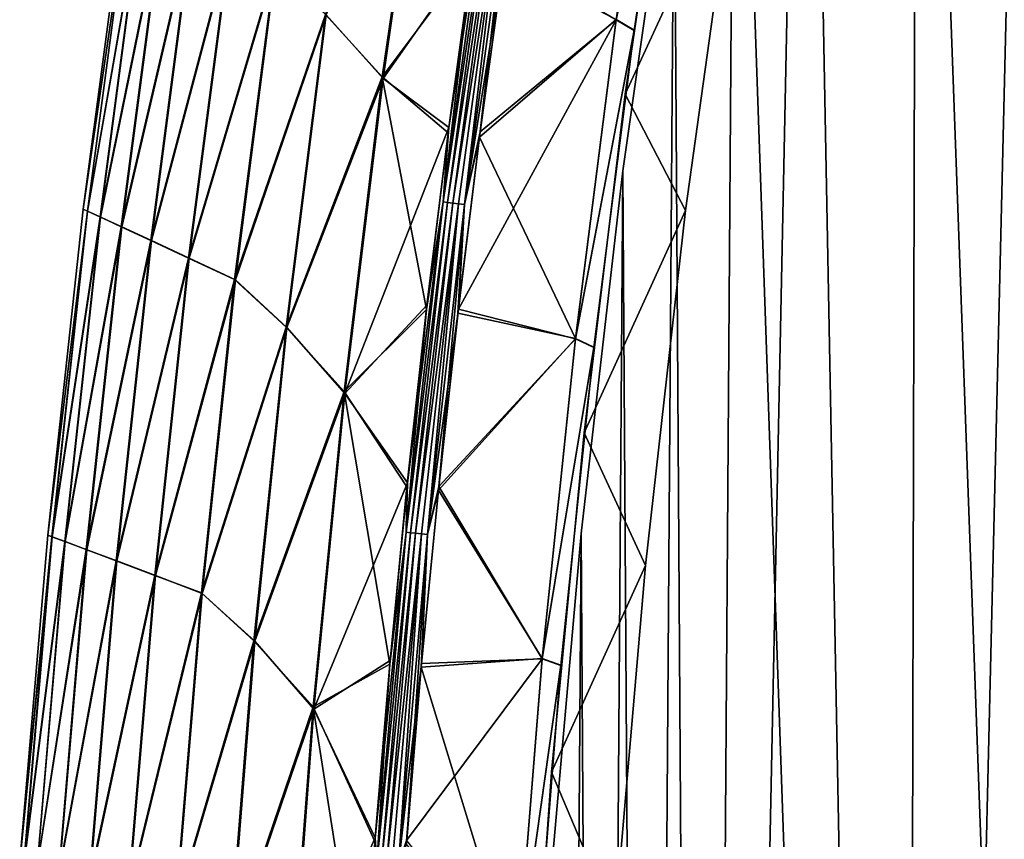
# Model space of a CAD drawing. Header units: millimetres. Extents: x -101 to 102, y -40 to 284.
# Tile 141 of 183: x -95 to -69, y 163 to 185. Entities that reach past the tile are written whole.
import ezdxf

# ---------------------------------------------------------------- set-up
doc = ezdxf.new("R2010")
doc.units = ezdxf.units.MM
doc.header["$LTSCALE"] = 65.185185
for name, color, linetype in [('14', 7, 'CONTINUOUS'), ('50', 7, 'CONTINUOUS'), ('60', 7, 'CONTINUOUS'), ('62', 7, 'CONTINUOUS'), ('64', 7, 'CONTINUOUS'), ('65', 7, 'CONTINUOUS'), ('67', 7, 'CONTINUOUS'), ('68', 7, 'CONTINUOUS'), ('70', 7, 'CONTINUOUS'), ('71', 7, 'CONTINUOUS'), ('79', 7, 'CONTINUOUS')]:
    doc.layers.add(name, color=color, linetype=linetype)

msp = doc.modelspace()

# ---------------------------------------------------------------- linework, layer by layer
at = {"layer": '14', "color": 7, "linetype": 'Continuous'}
for points in [[(-70.973, 210.026, -36.5), (-67.99, 210.236, -36.5), (-71.316, 70.482, -36.5), (-70.973, 210.026, -36.5)], [(-71.316, 70.482, -36.5), (-67.99, 210.236, -36.5), (-65.788, 67.222, -36.5), (-71.316, 70.482, -36.5)], [(-73.943, 209.677, -36.5), (-70.973, 210.026, -36.5), (-71.316, 70.482, -36.5), (-73.943, 209.677, -36.5)], [(-75.834, 200.102, -36.5), (-73.943, 209.677, -36.5), (-76.724, 73.945, -36.5), (-75.834, 200.102, -36.5)], [(-76.724, 73.945, -36.5), (-73.943, 209.677, -36.5), (-71.316, 70.482, -36.5), (-76.724, 73.945, -36.5)], [(-77.466, 190.489, -36.5), (-75.834, 200.102, -36.5), (-76.724, 73.945, -36.5), (-77.466, 190.489, -36.5)], [(-78.84, 180.835, -36.5), (-77.466, 190.489, -36.5), (-78.221, 83.589, -36.5), (-78.84, 180.835, -36.5)], [(-78.221, 83.589, -36.5), (-77.466, 190.489, -36.5), (-76.724, 73.945, -36.5), (-78.221, 83.589, -36.5)], [(-79.954, 171.142, -36.5), (-78.84, 180.835, -36.5), (-79.458, 93.261, -36.5), (-79.954, 171.142, -36.5)], [(-79.458, 93.261, -36.5), (-78.84, 180.835, -36.5), (-78.221, 83.589, -36.5), (-79.458, 93.261, -36.5)], [(-80.807, 161.428, -36.5), (-79.954, 171.142, -36.5), (-80.435, 102.963, -36.5), (-80.807, 161.428, -36.5)], [(-80.435, 102.963, -36.5), (-79.954, 171.142, -36.5), (-79.458, 93.261, -36.5), (-80.435, 102.963, -36.5)]]:
    msp.add_3dface(points, dxfattribs=at)
at = {"layer": '50', "color": 7, "linetype": 'Continuous'}
for points in [[(-86.795, 185.024, -28.411), (-84.056, 191.743, -32.207), (-85.272, 183.352, -32.207), (-86.795, 185.024, -28.411)], [(-84.056, 191.743, -32.207), (-82.864, 186.576, -35.894), (-85.272, 183.352, -32.207), (-84.056, 191.743, -32.207)], [(-85.248, 183.306, 32.267), (-84.033, 191.703, 32.267), (-86.771, 185.01, 28.473), (-85.248, 183.306, 32.267)], [(-84.033, 191.703, 32.267), (-85.248, 183.306, 32.267), (-82.84, 186.743, 35.894), (-84.033, 191.703, 32.267)], [(-92.116, 188.512, 0.033), (-92.007, 188.449, -4.138), (-93.27, 179.817, 0.033), (-92.116, 188.512, 0.033)], [(-92.116, 188.512, 0.033), (-93.27, 179.817, 0.033), (-92.003, 188.445, 4.205), (-92.116, 188.512, 0.033)], [(-92.007, 188.449, -4.138), (-93.158, 179.763, -4.138), (-93.27, 179.817, 0.033), (-92.007, 188.449, -4.138)], [(-92.003, 188.445, 4.205), (-93.27, 179.817, 0.033), (-93.155, 179.759, 4.205), (-92.003, 188.445, 4.205)], [(-93.158, 179.763, -4.138), (-92.007, 188.449, -4.138), (-91.674, 188.263, -8.296), (-93.158, 179.763, -4.138)], [(-92.003, 188.445, 4.205), (-93.155, 179.759, 4.205), (-91.667, 188.26, 8.362), (-92.003, 188.445, 4.205)], [(-93.158, 179.763, -4.138), (-91.674, 188.263, -8.296), (-92.819, 179.605, -8.296), (-93.158, 179.763, -4.138)], [(-91.667, 188.26, 8.362), (-93.155, 179.759, 4.205), (-92.812, 179.603, 8.362), (-91.667, 188.26, 8.362)], [(-91.674, 188.263, -8.296), (-91.12, 187.955, -12.427), (-92.819, 179.605, -8.296), (-91.674, 188.263, -8.296)], [(-91.667, 188.26, 8.362), (-92.812, 179.603, 8.362), (-91.109, 187.949, 12.492), (-91.667, 188.26, 8.362)], [(-91.12, 187.955, -12.427), (-92.254, 179.343, -12.427), (-92.819, 179.605, -8.296), (-91.12, 187.955, -12.427)], [(-91.109, 187.949, 12.492), (-92.812, 179.603, 8.362), (-92.243, 179.338, 12.492), (-91.109, 187.949, 12.492)], [(-91.12, 187.955, -12.427), (-90.345, 187.526, -16.517), (-92.254, 179.343, -12.427), (-91.12, 187.955, -12.427)], [(-91.109, 187.949, 12.492), (-92.243, 179.338, 12.492), (-90.331, 187.52, 16.582), (-91.109, 187.949, 12.492)], [(-90.345, 187.526, -16.517), (-91.464, 178.978, -16.517), (-92.254, 179.343, -12.427), (-90.345, 187.526, -16.517)], [(-90.331, 187.52, 16.582), (-92.243, 179.338, 12.492), (-91.449, 178.973, 16.582), (-90.331, 187.52, 16.582)], [(-90.345, 187.526, -16.517), (-89.353, 186.972, -20.553), (-91.464, 178.978, -16.517), (-90.345, 187.526, -16.517)], [(-90.331, 187.52, 16.582), (-91.449, 178.973, 16.582), (-89.335, 186.969, 20.617), (-90.331, 187.52, 16.582)], [(-89.353, 186.972, -20.553), (-90.453, 178.506, -20.553), (-91.464, 178.978, -16.517), (-89.353, 186.972, -20.553)], [(-89.335, 186.969, 20.617), (-91.449, 178.973, 16.582), (-90.434, 178.505, 20.617), (-89.335, 186.969, 20.617)], [(-89.353, 186.972, -20.553), (-88.146, 186.301, -24.522), (-90.453, 178.506, -20.553), (-89.353, 186.972, -20.553)], [(-88.126, 186.284, 24.585), (-89.335, 186.969, 20.617), (-90.434, 178.505, 20.617), (-88.126, 186.284, 24.585)], [(-82.84, 186.743, 35.894), (-85.248, 183.306, 32.267), (-83.489, 181.995, 35.894), (-82.84, 186.743, 35.894)], [(-82.864, 186.576, -35.894), (-83.507, 181.855, -35.894), (-85.272, 183.352, -32.207), (-82.864, 186.576, -35.894)], [(-88.146, 186.301, -24.522), (-89.222, 177.935, -24.522), (-90.453, 178.506, -20.553), (-88.146, 186.301, -24.522)], [(-89.201, 177.921, 24.585), (-88.126, 186.284, 24.585), (-90.434, 178.505, 20.617), (-89.201, 177.921, 24.585)], [(-88.146, 186.301, -24.522), (-86.795, 185.024, -28.411), (-89.222, 177.935, -24.522), (-88.146, 186.301, -24.522)], [(-88.126, 186.284, 24.585), (-89.201, 177.921, 24.585), (-86.771, 185.01, 28.473), (-88.126, 186.284, 24.585)], [(-86.795, 185.024, -28.411), (-87.846, 176.659, -28.411), (-89.222, 177.935, -24.522), (-86.795, 185.024, -28.411)], [(-86.771, 185.01, 28.473), (-89.201, 177.921, 24.585), (-87.821, 176.646, 28.473), (-86.771, 185.01, 28.473)], [(-87.846, 176.659, -28.411), (-86.795, 185.024, -28.411), (-85.272, 183.352, -32.207), (-87.846, 176.659, -28.411)], [(-85.248, 183.306, 32.267), (-86.771, 185.01, 28.473), (-87.821, 176.646, 28.473), (-85.248, 183.306, 32.267)], [(-87.846, 176.659, -28.411), (-85.272, 183.352, -32.207), (-86.295, 174.936, -32.207), (-87.846, 176.659, -28.411)], [(-86.271, 174.884, 32.267), (-85.248, 183.306, 32.267), (-87.821, 176.646, 28.473), (-86.271, 174.884, 32.267)], [(-85.272, 183.352, -32.207), (-84.089, 177.128, -35.894), (-86.295, 174.936, -32.207), (-85.272, 183.352, -32.207)], [(-85.248, 183.306, 32.267), (-86.271, 174.884, 32.267), (-83.489, 181.995, 35.894), (-85.248, 183.306, 32.267)], [(-83.507, 181.855, -35.894), (-84.089, 177.128, -35.894), (-85.272, 183.352, -32.207), (-83.507, 181.855, -35.894)], [(-83.489, 181.995, 35.894), (-86.271, 174.884, 32.267), (-84.076, 177.243, 35.894), (-83.489, 181.995, 35.894)], [(-93.27, 179.817, 0.033), (-93.158, 179.763, -4.138), (-94.222, 171.097, 0.033), (-93.27, 179.817, 0.033)], [(-93.27, 179.817, 0.033), (-94.222, 171.097, 0.033), (-93.155, 179.759, 4.205), (-93.27, 179.817, 0.033)], [(-93.158, 179.763, -4.138), (-94.108, 171.053, -4.138), (-94.222, 171.097, 0.033), (-93.158, 179.763, -4.138)], [(-93.155, 179.759, 4.205), (-94.222, 171.097, 0.033), (-94.105, 171.05, 4.205), (-93.155, 179.759, 4.205)], [(-94.108, 171.053, -4.138), (-93.158, 179.763, -4.138), (-92.819, 179.605, -8.296), (-94.108, 171.053, -4.138)], [(-93.155, 179.759, 4.205), (-94.105, 171.05, 4.205), (-92.812, 179.603, 8.362), (-93.155, 179.759, 4.205)], [(-94.108, 171.053, -4.138), (-92.819, 179.605, -8.296), (-93.764, 170.923, -8.296), (-94.108, 171.053, -4.138)], [(-92.812, 179.603, 8.362), (-94.105, 171.05, 4.205), (-93.756, 170.921, 8.362), (-92.812, 179.603, 8.362)], [(-92.819, 179.605, -8.296), (-92.254, 179.343, -12.427), (-93.764, 170.923, -8.296), (-92.819, 179.605, -8.296)], [(-92.812, 179.603, 8.362), (-93.756, 170.921, 8.362), (-92.243, 179.338, 12.492), (-92.812, 179.603, 8.362)], [(-92.254, 179.343, -12.427), (-93.189, 170.707, -12.427), (-93.764, 170.923, -8.296), (-92.254, 179.343, -12.427)], [(-92.243, 179.338, 12.492), (-93.756, 170.921, 8.362), (-93.178, 170.703, 12.492), (-92.243, 179.338, 12.492)], [(-92.254, 179.343, -12.427), (-91.464, 178.978, -16.517), (-93.189, 170.707, -12.427), (-92.254, 179.343, -12.427)], [(-92.243, 179.338, 12.492), (-93.178, 170.703, 12.492), (-91.449, 178.973, 16.582), (-92.243, 179.338, 12.492)], [(-91.464, 178.978, -16.517), (-92.387, 170.406, -16.517), (-93.189, 170.707, -12.427), (-91.464, 178.978, -16.517)], [(-91.449, 178.973, 16.582), (-93.178, 170.703, 12.492), (-92.372, 170.403, 16.582), (-91.449, 178.973, 16.582)], [(-91.464, 178.978, -16.517), (-90.453, 178.506, -20.553), (-92.387, 170.406, -16.517), (-91.464, 178.978, -16.517)], [(-91.449, 178.973, 16.582), (-92.372, 170.403, 16.582), (-90.434, 178.505, 20.617), (-91.449, 178.973, 16.582)], [(-90.453, 178.506, -20.553), (-91.359, 170.017, -20.553), (-92.387, 170.406, -16.517), (-90.453, 178.506, -20.553)], [(-90.434, 178.505, 20.617), (-92.372, 170.403, 16.582), (-91.34, 170.017, 20.617), (-90.434, 178.505, 20.617)], [(-90.453, 178.506, -20.553), (-89.222, 177.935, -24.522), (-91.359, 170.017, -20.553), (-90.453, 178.506, -20.553)], [(-89.201, 177.921, 24.585), (-90.434, 178.505, 20.617), (-91.34, 170.017, 20.617), (-89.201, 177.921, 24.585)], [(-89.222, 177.935, -24.522), (-90.109, 169.547, -24.522), (-91.359, 170.017, -20.553), (-89.222, 177.935, -24.522)], [(-90.088, 169.534, 24.585), (-89.201, 177.921, 24.585), (-91.34, 170.017, 20.617), (-90.088, 169.534, 24.585)], [(-89.222, 177.935, -24.522), (-87.846, 176.659, -28.411), (-90.109, 169.547, -24.522), (-89.222, 177.935, -24.522)], [(-89.201, 177.921, 24.585), (-90.088, 169.534, 24.585), (-87.821, 176.646, 28.473), (-89.201, 177.921, 24.585)], [(-84.089, 177.128, -35.894), (-84.611, 172.389, -35.894), (-86.295, 174.936, -32.207), (-84.089, 177.128, -35.894)], [(-84.076, 177.243, 35.894), (-86.271, 174.884, 32.267), (-84.6, 172.49, 35.894), (-84.076, 177.243, 35.894)], [(-87.846, 176.659, -28.411), (-88.707, 168.271, -28.411), (-90.109, 169.547, -24.522), (-87.846, 176.659, -28.411)], [(-87.821, 176.646, 28.473), (-90.088, 169.534, 24.585), (-88.682, 168.26, 28.473), (-87.821, 176.646, 28.473)], [(-88.707, 168.271, -28.411), (-87.846, 176.659, -28.411), (-86.295, 174.936, -32.207), (-88.707, 168.271, -28.411)], [(-86.271, 174.884, 32.267), (-87.821, 176.646, 28.473), (-88.682, 168.26, 28.473), (-86.271, 174.884, 32.267)], [(-88.707, 168.271, -28.411), (-86.295, 174.936, -32.207), (-87.125, 166.498, -32.207), (-88.707, 168.271, -28.411)], [(-87.1, 166.441, 32.267), (-86.271, 174.884, 32.267), (-88.682, 168.26, 28.473), (-87.1, 166.441, 32.267)], [(-86.295, 174.936, -32.207), (-85.07, 167.645, -35.894), (-87.125, 166.498, -32.207), (-86.295, 174.936, -32.207)], [(-86.271, 174.884, 32.267), (-87.1, 166.441, 32.267), (-84.6, 172.49, 35.894), (-86.271, 174.884, 32.267)], [(-84.611, 172.389, -35.894), (-85.07, 167.645, -35.894), (-86.295, 174.936, -32.207), (-84.611, 172.389, -35.894)], [(-84.6, 172.49, 35.894), (-87.1, 166.441, 32.267), (-85.062, 167.74, 35.894), (-84.6, 172.49, 35.894)], [(-94.222, 171.097, 0.033), (-94.108, 171.053, -4.138), (-94.971, 162.358, 0.033), (-94.222, 171.097, 0.033)], [(-94.222, 171.097, 0.033), (-94.971, 162.358, 0.033), (-94.105, 171.05, 4.205), (-94.222, 171.097, 0.033)], [(-94.108, 171.053, -4.138), (-94.856, 162.323, -4.138), (-94.971, 162.358, 0.033), (-94.108, 171.053, -4.138)], [(-94.105, 171.05, 4.205), (-94.971, 162.358, 0.033), (-94.852, 162.321, 4.205), (-94.105, 171.05, 4.205)], [(-94.856, 162.323, -4.138), (-94.108, 171.053, -4.138), (-93.764, 170.923, -8.296), (-94.856, 162.323, -4.138)], [(-94.105, 171.05, 4.205), (-94.852, 162.321, 4.205), (-93.756, 170.921, 8.362), (-94.105, 171.05, 4.205)], [(-94.856, 162.323, -4.138), (-93.764, 170.923, -8.296), (-94.507, 162.221, -8.296), (-94.856, 162.323, -4.138)], [(-93.756, 170.921, 8.362), (-94.852, 162.321, 4.205), (-94.499, 162.22, 8.362), (-93.756, 170.921, 8.362)], [(-93.764, 170.923, -8.296), (-93.189, 170.707, -12.427), (-94.507, 162.221, -8.296), (-93.764, 170.923, -8.296)], [(-93.189, 170.707, -12.427), (-93.925, 162.052, -12.427), (-94.507, 162.221, -8.296), (-93.189, 170.707, -12.427)], [(-93.756, 170.921, 8.362), (-94.499, 162.22, 8.362), (-93.178, 170.703, 12.492), (-93.756, 170.921, 8.362)], [(-93.178, 170.703, 12.492), (-94.499, 162.22, 8.362), (-93.914, 162.048, 12.492), (-93.178, 170.703, 12.492)], [(-93.189, 170.707, -12.427), (-92.387, 170.406, -16.517), (-93.925, 162.052, -12.427), (-93.189, 170.707, -12.427)], [(-93.178, 170.703, 12.492), (-93.914, 162.048, 12.492), (-92.372, 170.403, 16.582), (-93.178, 170.703, 12.492)], [(-92.387, 170.406, -16.517), (-93.112, 161.816, -16.517), (-93.925, 162.052, -12.427), (-92.387, 170.406, -16.517)], [(-92.372, 170.403, 16.582), (-93.914, 162.048, 12.492), (-93.097, 161.813, 16.582), (-92.372, 170.403, 16.582)], [(-92.387, 170.406, -16.517), (-91.359, 170.017, -20.553), (-93.112, 161.816, -16.517), (-92.387, 170.406, -16.517)], [(-92.372, 170.403, 16.582), (-93.097, 161.813, 16.582), (-91.34, 170.017, 20.617), (-92.372, 170.403, 16.582)], [(-91.359, 170.017, -20.553), (-92.072, 161.51, -20.553), (-93.112, 161.816, -16.517), (-91.359, 170.017, -20.553)], [(-91.34, 170.017, 20.617), (-93.097, 161.813, 16.582), (-92.053, 161.511, 20.617), (-91.34, 170.017, 20.617)], [(-91.359, 170.017, -20.553), (-90.109, 169.547, -24.522), (-92.072, 161.51, -20.553), (-91.359, 170.017, -20.553)], [(-90.088, 169.534, 24.585), (-91.34, 170.017, 20.617), (-92.053, 161.511, 20.617), (-90.088, 169.534, 24.585)], [(-90.109, 169.547, -24.522), (-90.806, 161.14, -24.522), (-92.072, 161.51, -20.553), (-90.109, 169.547, -24.522)], [(-90.784, 161.13, 24.585), (-90.088, 169.534, 24.585), (-92.053, 161.511, 20.617), (-90.784, 161.13, 24.585)], [(-90.109, 169.547, -24.522), (-88.707, 168.271, -28.411), (-90.806, 161.14, -24.522), (-90.109, 169.547, -24.522)], [(-90.088, 169.534, 24.585), (-90.784, 161.13, 24.585), (-88.682, 168.26, 28.473), (-90.088, 169.534, 24.585)], [(-88.707, 168.271, -28.411), (-89.378, 159.867, -28.411), (-90.806, 161.14, -24.522), (-88.707, 168.271, -28.411)], [(-88.682, 168.26, 28.473), (-90.784, 161.13, 24.585), (-89.353, 159.857, 28.473), (-88.682, 168.26, 28.473)], [(-89.378, 159.867, -28.411), (-88.707, 168.271, -28.411), (-87.125, 166.498, -32.207), (-89.378, 159.867, -28.411)], [(-87.1, 166.441, 32.267), (-88.682, 168.26, 28.473), (-89.353, 159.857, 28.473), (-87.1, 166.441, 32.267)], [(-85.07, 167.645, -35.894), (-85.469, 162.896, -35.894), (-87.125, 166.498, -32.207), (-85.07, 167.645, -35.894)], [(-85.062, 167.74, 35.894), (-87.1, 166.441, 32.267), (-85.461, 162.993, 35.894), (-85.062, 167.74, 35.894)], [(-89.378, 159.867, -28.411), (-87.125, 166.498, -32.207), (-87.761, 158.044, -32.207), (-89.378, 159.867, -28.411)], [(-87.125, 166.498, -32.207), (-85.806, 158.142, -35.894), (-87.761, 158.044, -32.207), (-87.125, 166.498, -32.207)], [(-85.469, 162.896, -35.894), (-85.806, 158.142, -35.894), (-87.125, 166.498, -32.207), (-85.469, 162.896, -35.894)], [(-87.736, 157.98, 32.267), (-87.1, 166.441, 32.267), (-89.353, 159.857, 28.473), (-87.736, 157.98, 32.267)], [(-87.1, 166.441, 32.267), (-87.736, 157.98, 32.267), (-85.461, 162.993, 35.894), (-87.1, 166.441, 32.267)], [(-85.461, 162.993, 35.894), (-87.736, 157.98, 32.267), (-85.799, 158.249, 35.894), (-85.461, 162.993, 35.894)]]:
    msp.add_3dface(points, dxfattribs=at)
at = {"layer": '60', "color": 7, "linetype": 'Continuous'}
for points in [[(-82.671, 181.744, -36.402), (-82.029, 186.455, -36.402), (-79.016, 184.885, -36.486), (-82.671, 181.744, -36.402)], [(-80.106, 176.35, -36.486), (-82.671, 181.744, -36.402), (-79.016, 184.885, -36.486), (-80.106, 176.35, -36.486)], [(-83.251, 177.029, -36.402), (-82.671, 181.744, -36.402), (-80.106, 176.35, -36.486), (-83.251, 177.029, -36.402)], [(-83.771, 172.3, -36.402), (-83.251, 177.029, -36.402), (-80.106, 176.35, -36.486), (-83.771, 172.3, -36.402)], [(-80.994, 167.793, -36.486), (-83.771, 172.3, -36.402), (-80.106, 176.35, -36.486), (-80.994, 167.793, -36.486)], [(-84.23, 167.566, -36.402), (-83.771, 172.3, -36.402), (-80.994, 167.793, -36.486), (-84.23, 167.566, -36.402)], [(-81.679, 159.216, -36.486), (-84.23, 167.566, -36.402), (-80.994, 167.793, -36.486), (-81.679, 159.216, -36.486)], [(-84.627, 162.828, -36.402), (-84.23, 167.566, -36.402), (-81.679, 159.216, -36.486), (-84.627, 162.828, -36.402)]]:
    msp.add_3dface(points, dxfattribs=at)
at = {"layer": '62', "color": 7, "linetype": 'Continuous'}
for points in [[(-78.538, 184.599, -35.986), (-79.016, 184.885, -36.486), (-77.26, 193.051, -35.986), (-78.538, 184.599, -35.986)], [(-80.106, 176.35, -36.486), (-79.016, 184.885, -36.486), (-78.538, 184.599, -35.986), (-80.106, 176.35, -36.486)], [(-79.616, 176.119, -35.986), (-80.106, 176.35, -36.486), (-78.538, 184.599, -35.986), (-79.616, 176.119, -35.986)], [(-80.994, 167.793, -36.486), (-80.106, 176.35, -36.486), (-79.616, 176.119, -35.986), (-80.994, 167.793, -36.486)], [(-80.495, 167.616, -35.986), (-80.994, 167.793, -36.486), (-79.616, 176.119, -35.986), (-80.495, 167.616, -35.986)], [(-81.679, 159.216, -36.486), (-80.994, 167.793, -36.486), (-80.495, 167.616, -35.986), (-81.679, 159.216, -36.486)], [(-81.174, 159.095, -35.986), (-81.679, 159.216, -36.486), (-80.495, 167.616, -35.986), (-81.174, 159.095, -35.986)]]:
    msp.add_3dface(points, dxfattribs=at)
at = {"layer": '64', "color": 7, "linetype": 'Continuous'}
for points in [[(-83.644, 180.008, -36.035), (-82.864, 186.576, -35.894), (-82.439, 188.816, -36.035), (-83.644, 180.008, -36.035)], [(-83.644, 180.008, -36.035), (-82.439, 188.816, -36.035), (-82.32, 188.798, -36.158), (-83.644, 180.008, -36.035)], [(-83.526, 179.992, -36.158), (-83.644, 180.008, -36.035), (-82.32, 188.798, -36.158), (-83.526, 179.992, -36.158)], [(-83.526, 179.992, -36.158), (-82.32, 188.798, -36.158), (-82.183, 188.777, -36.259), (-83.526, 179.992, -36.158)], [(-83.388, 179.974, -36.259), (-83.526, 179.992, -36.158), (-82.183, 188.777, -36.259), (-83.388, 179.974, -36.259)], [(-83.388, 179.974, -36.259), (-82.183, 188.777, -36.259), (-82.03, 188.754, -36.334), (-83.388, 179.974, -36.259)], [(-83.235, 179.954, -36.335), (-83.388, 179.974, -36.259), (-82.03, 188.754, -36.334), (-83.235, 179.954, -36.335)], [(-83.071, 179.935, -36.383), (-83.235, 179.954, -36.335), (-82.03, 188.754, -36.334), (-83.071, 179.935, -36.383)], [(-81.867, 188.73, -36.382), (-83.071, 179.935, -36.383), (-82.03, 188.754, -36.334), (-81.867, 188.73, -36.382)], [(-81.867, 188.73, -36.382), (-82.671, 181.744, -36.402), (-83.071, 179.935, -36.383), (-81.867, 188.73, -36.382)], [(-82.029, 186.455, -36.402), (-82.671, 181.744, -36.402), (-81.867, 188.73, -36.382), (-82.029, 186.455, -36.402)], [(-83.507, 181.855, -35.894), (-82.864, 186.576, -35.894), (-83.644, 180.008, -36.035), (-83.507, 181.855, -35.894)], [(-84.089, 177.128, -35.894), (-83.507, 181.855, -35.894), (-83.644, 180.008, -36.035), (-84.089, 177.128, -35.894)], [(-82.671, 181.744, -36.402), (-83.251, 177.029, -36.402), (-83.071, 179.935, -36.383), (-82.671, 181.744, -36.402)], [(-84.637, 171.173, -36.035), (-84.089, 177.128, -35.894), (-83.644, 180.008, -36.035), (-84.637, 171.173, -36.035)], [(-84.637, 171.173, -36.035), (-83.644, 180.008, -36.035), (-83.526, 179.992, -36.158), (-84.637, 171.173, -36.035)], [(-84.518, 171.16, -36.159), (-84.637, 171.173, -36.035), (-83.526, 179.992, -36.158), (-84.518, 171.16, -36.159)], [(-84.518, 171.16, -36.159), (-83.526, 179.992, -36.158), (-83.388, 179.974, -36.259), (-84.518, 171.16, -36.159)], [(-84.38, 171.145, -36.259), (-84.518, 171.16, -36.159), (-83.388, 179.974, -36.259), (-84.38, 171.145, -36.259)], [(-84.38, 171.145, -36.259), (-83.388, 179.974, -36.259), (-83.235, 179.954, -36.335), (-84.38, 171.145, -36.259)], [(-84.226, 171.129, -36.335), (-84.38, 171.145, -36.259), (-83.235, 179.954, -36.335), (-84.226, 171.129, -36.335)], [(-84.062, 171.113, -36.383), (-84.226, 171.129, -36.335), (-83.235, 179.954, -36.335), (-84.062, 171.113, -36.383)], [(-83.071, 179.935, -36.383), (-84.062, 171.113, -36.383), (-83.235, 179.954, -36.335), (-83.071, 179.935, -36.383)], [(-83.071, 179.935, -36.383), (-83.771, 172.3, -36.402), (-84.062, 171.113, -36.383), (-83.071, 179.935, -36.383)], [(-83.251, 177.029, -36.402), (-83.771, 172.3, -36.402), (-83.071, 179.935, -36.383), (-83.251, 177.029, -36.402)], [(-84.611, 172.389, -35.894), (-84.089, 177.128, -35.894), (-84.637, 171.173, -36.035), (-84.611, 172.389, -35.894)], [(-85.07, 167.645, -35.894), (-84.611, 172.389, -35.894), (-84.637, 171.173, -36.035), (-85.07, 167.645, -35.894)], [(-83.771, 172.3, -36.402), (-84.23, 167.566, -36.402), (-84.062, 171.113, -36.383), (-83.771, 172.3, -36.402)], [(-85.416, 162.317, -36.036), (-85.07, 167.645, -35.894), (-84.637, 171.173, -36.035), (-85.416, 162.317, -36.036)], [(-85.416, 162.317, -36.036), (-84.637, 171.173, -36.035), (-84.518, 171.16, -36.159), (-85.416, 162.317, -36.036)], [(-85.297, 162.307, -36.159), (-85.416, 162.317, -36.036), (-84.518, 171.16, -36.159), (-85.297, 162.307, -36.159)], [(-85.297, 162.307, -36.159), (-84.518, 171.16, -36.159), (-84.38, 171.145, -36.259), (-85.297, 162.307, -36.159)], [(-85.158, 162.295, -36.259), (-85.297, 162.307, -36.159), (-84.38, 171.145, -36.259), (-85.158, 162.295, -36.259)], [(-85.158, 162.295, -36.259), (-84.38, 171.145, -36.259), (-84.226, 171.129, -36.335), (-85.158, 162.295, -36.259)], [(-85.005, 162.282, -36.335), (-85.158, 162.295, -36.259), (-84.226, 171.129, -36.335), (-85.005, 162.282, -36.335)], [(-84.84, 162.27, -36.383), (-85.005, 162.282, -36.335), (-84.226, 171.129, -36.335), (-84.84, 162.27, -36.383)], [(-84.062, 171.113, -36.383), (-84.84, 162.27, -36.383), (-84.226, 171.129, -36.335), (-84.062, 171.113, -36.383)], [(-84.062, 171.113, -36.383), (-84.627, 162.828, -36.402), (-84.84, 162.27, -36.383), (-84.062, 171.113, -36.383)], [(-84.23, 167.566, -36.402), (-84.627, 162.828, -36.402), (-84.062, 171.113, -36.383), (-84.23, 167.566, -36.402)], [(-85.469, 162.896, -35.894), (-85.07, 167.645, -35.894), (-85.416, 162.317, -36.036), (-85.469, 162.896, -35.894)]]:
    msp.add_3dface(points, dxfattribs=at)
at = {"layer": '65', "color": 7, "linetype": 'Continuous'}
for points in [[(-77.725, 193.389, 36.486), (-82.004, 186.619, 36.402), (-79.016, 184.88, 36.486), (-77.725, 193.389, 36.486)], [(-82.004, 186.619, 36.402), (-82.651, 181.882, 36.402), (-79.016, 184.88, 36.486), (-82.004, 186.619, 36.402)], [(-82.651, 181.882, 36.402), (-83.237, 177.14, 36.402), (-79.016, 184.88, 36.486), (-82.651, 181.882, 36.402)], [(-79.016, 184.88, 36.486), (-83.237, 177.14, 36.402), (-80.107, 176.343, 36.486), (-79.016, 184.88, 36.486)], [(-83.237, 177.14, 36.402), (-83.76, 172.397, 36.402), (-80.107, 176.343, 36.486), (-83.237, 177.14, 36.402)], [(-80.107, 176.343, 36.486), (-83.76, 172.397, 36.402), (-80.995, 167.782, 36.486), (-80.107, 176.343, 36.486)], [(-83.76, 172.397, 36.402), (-84.221, 167.658, 36.402), (-80.995, 167.782, 36.486), (-83.76, 172.397, 36.402)], [(-84.221, 167.658, 36.402), (-84.62, 162.921, 36.402), (-80.995, 167.782, 36.486), (-84.221, 167.658, 36.402)], [(-80.995, 167.782, 36.486), (-84.62, 162.921, 36.402), (-81.68, 159.205, 36.486), (-80.995, 167.782, 36.486)]]:
    msp.add_3dface(points, dxfattribs=at)
at = {"layer": '67', "color": 7, "linetype": 'Continuous'}
for points in [[(-82.439, 188.816, 36.035), (-83.489, 181.995, 35.894), (-83.644, 180.008, 36.035), (-82.439, 188.816, 36.035)], [(-82.439, 188.816, 36.035), (-83.644, 180.008, 36.035), (-82.32, 188.798, 36.158), (-82.439, 188.816, 36.035)], [(-82.32, 188.798, 36.158), (-83.644, 180.008, 36.035), (-83.526, 179.992, 36.158), (-82.32, 188.798, 36.158)], [(-82.32, 188.798, 36.158), (-83.526, 179.992, 36.158), (-82.183, 188.777, 36.259), (-82.32, 188.798, 36.158)], [(-82.183, 188.777, 36.259), (-83.526, 179.992, 36.158), (-83.388, 179.974, 36.259), (-82.183, 188.777, 36.259)], [(-82.84, 186.743, 35.894), (-83.489, 181.995, 35.894), (-82.439, 188.816, 36.035), (-82.84, 186.743, 35.894)], [(-82.183, 188.777, 36.259), (-83.388, 179.974, 36.259), (-82.03, 188.754, 36.334), (-82.183, 188.777, 36.259)], [(-82.03, 188.754, 36.334), (-83.388, 179.974, 36.259), (-83.235, 179.955, 36.335), (-82.03, 188.754, 36.334)], [(-82.03, 188.754, 36.334), (-83.235, 179.955, 36.335), (-83.071, 179.935, 36.383), (-82.03, 188.754, 36.334)], [(-81.867, 188.73, 36.382), (-82.03, 188.754, 36.334), (-83.071, 179.935, 36.383), (-81.867, 188.73, 36.382)], [(-82.004, 186.619, 36.402), (-81.867, 188.73, 36.382), (-83.071, 179.935, 36.383), (-82.004, 186.619, 36.402)], [(-82.651, 181.882, 36.402), (-82.004, 186.619, 36.402), (-83.071, 179.935, 36.383), (-82.651, 181.882, 36.402)], [(-83.489, 181.995, 35.894), (-84.076, 177.243, 35.894), (-83.644, 180.008, 36.035), (-83.489, 181.995, 35.894)], [(-83.237, 177.14, 36.402), (-82.651, 181.882, 36.402), (-83.071, 179.935, 36.383), (-83.237, 177.14, 36.402)], [(-83.644, 180.008, 36.035), (-84.6, 172.49, 35.894), (-84.637, 171.173, 36.035), (-83.644, 180.008, 36.035)], [(-83.644, 180.008, 36.035), (-84.637, 171.173, 36.035), (-83.526, 179.992, 36.158), (-83.644, 180.008, 36.035)], [(-83.526, 179.992, 36.158), (-84.637, 171.173, 36.035), (-84.518, 171.16, 36.159), (-83.526, 179.992, 36.158)], [(-84.076, 177.243, 35.894), (-84.6, 172.49, 35.894), (-83.644, 180.008, 36.035), (-84.076, 177.243, 35.894)], [(-83.526, 179.992, 36.158), (-84.518, 171.16, 36.159), (-83.388, 179.974, 36.259), (-83.526, 179.992, 36.158)], [(-83.388, 179.974, 36.259), (-84.518, 171.16, 36.159), (-84.38, 171.145, 36.259), (-83.388, 179.974, 36.259)], [(-83.388, 179.974, 36.259), (-84.38, 171.145, 36.259), (-83.235, 179.955, 36.335), (-83.388, 179.974, 36.259)], [(-83.235, 179.955, 36.335), (-84.38, 171.145, 36.259), (-84.226, 171.129, 36.335), (-83.235, 179.955, 36.335)], [(-83.235, 179.955, 36.335), (-84.226, 171.129, 36.335), (-84.062, 171.113, 36.383), (-83.235, 179.955, 36.335)], [(-83.071, 179.935, 36.383), (-83.235, 179.955, 36.335), (-84.062, 171.113, 36.383), (-83.071, 179.935, 36.383)], [(-83.237, 177.14, 36.402), (-83.071, 179.935, 36.383), (-84.062, 171.113, 36.383), (-83.237, 177.14, 36.402)], [(-83.76, 172.397, 36.402), (-83.237, 177.14, 36.402), (-84.062, 171.113, 36.383), (-83.76, 172.397, 36.402)], [(-84.6, 172.49, 35.894), (-85.062, 167.74, 35.894), (-84.637, 171.173, 36.035), (-84.6, 172.49, 35.894)], [(-84.221, 167.658, 36.402), (-83.76, 172.397, 36.402), (-84.062, 171.113, 36.383), (-84.221, 167.658, 36.402)], [(-85.062, 167.74, 35.894), (-85.461, 162.993, 35.894), (-84.637, 171.173, 36.035), (-85.062, 167.74, 35.894)], [(-84.637, 171.173, 36.035), (-85.461, 162.993, 35.894), (-85.416, 162.317, 36.036), (-84.637, 171.173, 36.035)], [(-84.637, 171.173, 36.035), (-85.416, 162.317, 36.036), (-84.518, 171.16, 36.159), (-84.637, 171.173, 36.035)], [(-84.518, 171.16, 36.159), (-85.416, 162.317, 36.036), (-85.297, 162.307, 36.159), (-84.518, 171.16, 36.159)], [(-84.518, 171.16, 36.159), (-85.297, 162.307, 36.159), (-84.38, 171.145, 36.259), (-84.518, 171.16, 36.159)], [(-84.38, 171.145, 36.259), (-85.297, 162.307, 36.159), (-85.158, 162.295, 36.259), (-84.38, 171.145, 36.259)], [(-84.38, 171.145, 36.259), (-85.158, 162.295, 36.259), (-84.226, 171.129, 36.335), (-84.38, 171.145, 36.259)], [(-84.226, 171.129, 36.335), (-85.158, 162.295, 36.259), (-85.005, 162.282, 36.335), (-84.226, 171.129, 36.335)], [(-84.226, 171.129, 36.335), (-85.005, 162.282, 36.335), (-84.84, 162.27, 36.383), (-84.226, 171.129, 36.335)], [(-84.062, 171.113, 36.383), (-84.226, 171.129, 36.335), (-84.84, 162.27, 36.383), (-84.062, 171.113, 36.383)], [(-84.221, 167.658, 36.402), (-84.062, 171.113, 36.383), (-84.84, 162.27, 36.383), (-84.221, 167.658, 36.402)], [(-84.62, 162.921, 36.402), (-84.221, 167.658, 36.402), (-84.84, 162.27, 36.383), (-84.62, 162.921, 36.402)], [(-85.461, 162.993, 35.894), (-85.799, 158.249, 35.894), (-85.416, 162.317, 36.036), (-85.461, 162.993, 35.894)]]:
    msp.add_3dface(points, dxfattribs=at)
at = {"layer": '68', "color": 7, "linetype": 'Continuous'}
for points in [[(-77.725, 193.389, 36.486), (-79.016, 184.88, 36.486), (-77.26, 193.049, 35.986), (-77.725, 193.389, 36.486)], [(-77.26, 193.049, 35.986), (-79.016, 184.88, 36.486), (-78.538, 184.594, 35.986), (-77.26, 193.049, 35.986)], [(-79.016, 184.88, 36.486), (-80.107, 176.343, 36.486), (-78.538, 184.594, 35.986), (-79.016, 184.88, 36.486)], [(-78.538, 184.594, 35.986), (-80.107, 176.343, 36.486), (-79.617, 176.111, 35.986), (-78.538, 184.594, 35.986)], [(-80.107, 176.343, 36.486), (-80.995, 167.782, 36.486), (-79.617, 176.111, 35.986), (-80.107, 176.343, 36.486)], [(-79.617, 176.111, 35.986), (-80.995, 167.782, 36.486), (-80.496, 167.606, 35.986), (-79.617, 176.111, 35.986)], [(-80.995, 167.782, 36.486), (-81.68, 159.205, 36.486), (-80.496, 167.606, 35.986), (-80.995, 167.782, 36.486)], [(-80.496, 167.606, 35.986), (-81.68, 159.205, 36.486), (-81.174, 159.085, 35.986), (-80.496, 167.606, 35.986)]]:
    msp.add_3dface(points, dxfattribs=at)
at = {"layer": '70', "color": 7, "linetype": 'Continuous'}
for points in [[(-77.444, 191.915, -35), (-75.838, 189.245, -34.965), (-78.771, 182.888, -35), (-77.444, 191.915, -35)], [(-75.838, 189.245, -34.965), (-77.16, 179.777, -34.965), (-78.771, 182.888, -35), (-75.838, 189.245, -34.965)], [(-78.771, 182.888, -35), (-77.16, 179.777, -34.965), (-79.872, 173.831, -35), (-78.771, 182.888, -35)], [(-77.16, 179.777, -34.965), (-78.232, 170.278, -34.965), (-79.872, 173.831, -35), (-77.16, 179.777, -34.965)], [(-79.872, 173.831, -35), (-78.232, 170.278, -34.965), (-80.746, 164.749, -35), (-79.872, 173.831, -35)], [(-78.232, 170.278, -34.965), (-79.052, 160.754, -34.965), (-80.746, 164.749, -35), (-78.232, 170.278, -34.965)], [(-80.746, 164.749, -35), (-79.052, 160.754, -34.965), (-81.391, 155.648, -35), (-80.746, 164.749, -35)]]:
    msp.add_3dface(points, dxfattribs=at)
at = {"layer": '71', "color": 7, "linetype": 'Continuous'}
for points in [[(-77.444, 191.915, 35), (-78.771, 182.888, 35), (-75.838, 189.245, 34.965), (-77.444, 191.915, 35)], [(-75.838, 189.245, 34.965), (-78.771, 182.888, 35), (-77.16, 179.777, 34.965), (-75.838, 189.245, 34.965)], [(-78.771, 182.888, 35), (-79.872, 173.831, 35), (-77.16, 179.777, 34.965), (-78.771, 182.888, 35)], [(-77.16, 179.777, 34.965), (-79.872, 173.831, 35), (-78.232, 170.278, 34.965), (-77.16, 179.777, 34.965)], [(-79.872, 173.831, 35), (-80.746, 164.749, 35), (-78.232, 170.278, 34.965), (-79.872, 173.831, 35)], [(-78.232, 170.278, 34.965), (-80.746, 164.749, 35), (-79.052, 160.754, 34.965), (-78.232, 170.278, 34.965)], [(-80.746, 164.749, 35), (-81.391, 155.648, 35), (-79.052, 160.754, 34.965), (-80.746, 164.749, 35)]]:
    msp.add_3dface(points, dxfattribs=at)
at = {"layer": '79', "color": 7, "linetype": 'Continuous'}
for points in [[(-70.973, 210.026, 36.5), (-65.788, 67.222, 36.5), (-67.99, 210.236, 36.5), (-70.973, 210.026, 36.5)], [(-73.943, 209.677, 36.5), (-71.316, 70.482, 36.5), (-70.973, 210.026, 36.5), (-73.943, 209.677, 36.5)], [(-71.316, 70.482, 36.5), (-65.788, 67.222, 36.5), (-70.973, 210.026, 36.5), (-71.316, 70.482, 36.5)], [(-75.834, 200.102, 36.5), (-71.316, 70.482, 36.5), (-73.943, 209.677, 36.5), (-75.834, 200.102, 36.5)], [(-77.466, 190.489, 36.5), (-76.724, 73.945, 36.5), (-75.834, 200.102, 36.5), (-77.466, 190.489, 36.5)], [(-76.724, 73.945, 36.5), (-71.316, 70.482, 36.5), (-75.834, 200.102, 36.5), (-76.724, 73.945, 36.5)], [(-78.84, 180.835, 36.5), (-78.221, 83.589, 36.5), (-77.466, 190.489, 36.5), (-78.84, 180.835, 36.5)], [(-78.221, 83.589, 36.5), (-76.724, 73.945, 36.5), (-77.466, 190.489, 36.5), (-78.221, 83.589, 36.5)], [(-79.954, 171.142, 36.5), (-79.458, 93.261, 36.5), (-78.84, 180.835, 36.5), (-79.954, 171.142, 36.5)], [(-79.458, 93.261, 36.5), (-78.221, 83.589, 36.5), (-78.84, 180.835, 36.5), (-79.458, 93.261, 36.5)], [(-80.807, 161.428, 36.5), (-80.435, 102.963, 36.5), (-79.954, 171.142, 36.5), (-80.807, 161.428, 36.5)], [(-80.435, 102.963, 36.5), (-79.458, 93.261, 36.5), (-79.954, 171.142, 36.5), (-80.435, 102.963, 36.5)]]:
    msp.add_3dface(points, dxfattribs=at)

doc.saveas('drawing.dxf')
